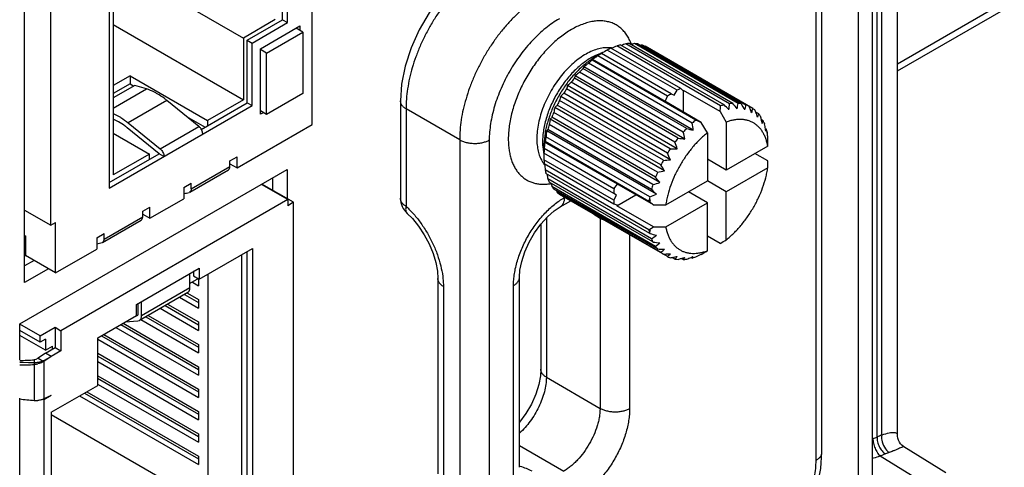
# Model space of a CAD drawing. Header units: inches. Extents: x 0 to 34, y 0 to 22.
# Tile 40 of 133: x 4.2 to 5.2, y 14.8 to 15.3. Entities that reach past the tile are written whole.
import ezdxf

# ---------------------------------------------------------------- set-up
doc = ezdxf.new("R2010")
doc.units = ezdxf.units.IN
doc.header["$LTSCALE"] = 1.87
doc.header["$MEASUREMENT"] = 0
doc.layers.get('0').update_dxf_attribs({"linetype": 'CONTINUOUS'})
doc.layers.add('02___PRT_ALL_AXES', color=7, linetype='CONTINUOUS')

msp = doc.modelspace()

# ---------------------------------------------------------------- linework, layer by layer
at = {"color": 3, "linetype": 'Continuous'}
for p, q in [((4.1648, 15.0048), (4.1648, 15.7825)), ((5.0934, 15.6977), (5.0934, 14.788)), ((4.1595, 14.9595), (4.4523, 15.1285)), ((4.4523, 15.1285), (4.4523, 15.0969)), ((4.1911, 15.0199), (4.1648, 15.0048)), ((4.1595, 14.9201), (4.1595, 14.9595)), ((4.1595, 14.6261), (4.1595, 14.878))]:
    msp.add_line(p, q, dxfattribs=at)
at = {"color": 7, "linetype": 'Continuous'}
for p, q in [((4.1934, 15.0675), (4.1934, 15.7105)), ((5.1213, 14.8374), (5.1213, 15.7137)), ((5.099, 14.8356), (5.099, 15.7009)), ((5.104, 14.8376), (5.104, 15.7038)), ((4.2576, 15.4071), (4.2576, 15.1083)), ((4.2618, 15.4095), (4.2618, 15.1227)), ((5.0385, 14.8192), (5.0385, 15.3766)), ((5.032, 14.81), (5.032, 15.3674)), ((4.2618, 15.3551), (4.4045, 15.2727)), ((4.4798, 15.1778), (4.4798, 15.3281)), ((4.4475, 15.2926), (4.4475, 15.3156)), ((4.4528, 15.2895), (4.4528, 15.3125)), ((5.1213, 15.2443), (5.2383, 15.3119)), ((5.1213, 15.2367), (5.2373, 15.3037)), ((4.4395, 15.2929), (4.4045, 15.2727)), ((4.4087, 15.2702), (4.4475, 15.2926)), ((4.414, 15.2672), (4.4528, 15.2895)), ((4.4475, 15.2926), (4.4528, 15.2895)), ((4.2618, 15.2874), (4.4045, 15.205)), ((4.4231, 15.2608), (4.4665, 15.2859)), ((4.43, 15.2562), (4.4697, 15.2791)), ((4.4697, 15.2791), (4.4623, 15.2834)), ((4.4665, 15.2859), (4.4665, 15.281)), ((4.4697, 15.2791), (4.4697, 15.2118)), ((4.4045, 15.2727), (4.4045, 15.205)), ((4.4087, 15.2702), (4.414, 15.2672)), ((4.4087, 15.2017), (4.4087, 15.2702)), ((4.414, 15.1986), (4.414, 15.2672)), ((4.4231, 15.1891), (4.4231, 15.2608)), ((4.43, 15.2562), (4.4231, 15.2601)), ((4.43, 15.1888), (4.43, 15.2562)), ((4.8797, 15.2154), (4.8033, 15.2595)), ((4.8838, 15.2173), (4.8073, 15.2615)), ((4.9272, 15.1983), (4.8136, 15.264)), ((4.9312, 15.1995), (4.8175, 15.2651)), ((4.9372, 15.2007), (4.8236, 15.2664)), ((4.941, 15.2011), (4.8273, 15.2667)), ((4.9466, 15.201), (4.833, 15.2667)), ((4.9501, 15.2006), (4.8364, 15.2662)), ((4.9552, 15.1992), (4.8416, 15.2649)), ((4.9628, 15.1954), (4.8447, 15.2636)), ((4.787, 15.2493), (4.7866, 15.2484)), ((4.9002, 15.1827), (4.7866, 15.2484)), ((4.8667, 15.2033), (4.787, 15.2493)), ((4.7959, 15.2559), (4.7902, 15.2536)), ((4.7906, 15.2523), (4.7968, 15.2559)), ((4.8693, 15.209), (4.7929, 15.2531)), ((4.7968, 15.2559), (4.7969, 15.2559)), ((4.8734, 15.2117), (4.7969, 15.2558)), ((4.8865, 15.1697), (4.7729, 15.2353)), ((4.7774, 15.2411), (4.7766, 15.2392)), ((4.8903, 15.1736), (4.7766, 15.2392)), ((4.8975, 15.1717), (4.7774, 15.2411)), ((4.8963, 15.1794), (4.7827, 15.245)), ((4.2804, 15.2314), (4.2618, 15.2206)), ((4.2804, 15.2314), (4.3653, 15.1824)), ((4.2804, 15.2314), (4.2804, 15.2225)), ((4.8774, 15.1586), (4.7637, 15.2242)), ((4.8809, 15.1631), (4.7672, 15.2287)), ((4.8884, 15.162), (4.7682, 15.2314)), ((4.2804, 15.2225), (4.2618, 15.2118)), ((4.2857, 15.2208), (4.2618, 15.207)), ((4.2618, 15.196), (4.2982, 15.2169)), ((4.2804, 15.2225), (4.2845, 15.2201)), ((4.2982, 15.2169), (4.2857, 15.2208)), ((4.8723, 15.1513), (4.7586, 15.217)), ((4.88, 15.1512), (4.7598, 15.2206)), ((4.8765, 15.2099), (4.8797, 15.2154)), ((4.8838, 15.2173), (4.8864, 15.2147)), ((4.8864, 15.2147), (4.8869, 15.2153)), ((4.9269, 15.1922), (4.8869, 15.2153)), ((4.8869, 15.1915), (4.8869, 15.2153)), ((4.3207, 15.2043), (4.2782, 15.1798)), ((4.3557, 15.1758), (4.3207, 15.2043)), ((4.4045, 15.205), (4.3653, 15.1824)), ((4.4697, 15.2118), (4.43, 15.1888)), ((4.5767, 15.2039), (4.5767, 15.0971)), ((4.8647, 15.1387), (4.751, 15.2044)), ((4.8724, 15.1394), (4.7523, 15.2088)), ((4.8692, 15.1465), (4.7555, 15.2121)), ((4.8662, 15.2034), (4.8667, 15.2033)), ((4.9062, 15.1803), (4.8662, 15.2034)), ((4.8667, 15.2033), (4.8693, 15.209)), ((4.8734, 15.2117), (4.8765, 15.2099)), ((4.2576, 15.1083), (4.414, 15.1986)), ((4.3584, 15.1726), (4.4087, 15.2017)), ((4.4087, 15.2017), (4.414, 15.1986)), ((4.43, 15.1888), (4.4231, 15.1928)), ((4.6416, 15.161), (4.5827, 15.195)), ((4.5827, 15.195), (4.5827, 15.0883)), ((4.866, 15.1271), (4.7458, 15.1964)), ((4.862, 15.1337), (4.7484, 15.1993)), ((4.9269, 15.1922), (4.9336, 15.1806)), ((4.9692, 15.1896), (4.9662, 15.1913)), ((4.2618, 15.1901), (4.2677, 15.1871)), ((4.2677, 15.181), (4.2618, 15.1839)), ((4.3421, 15.1868), (4.3626, 15.175)), ((4.3653, 15.1824), (4.3653, 15.1766)), ((4.4262, 15.1909), (4.4231, 15.1891)), ((4.8608, 15.1143), (4.7407, 15.1837)), ((4.8562, 15.1204), (4.7425, 15.186)), ((4.8583, 15.1256), (4.7447, 15.1912)), ((4.9336, 15.1806), (4.9336, 15.128)), ((4.9742, 15.1819), (4.9722, 15.1831)), ((4.3122, 15.1459), (4.2772, 15.1744)), ((4.2782, 15.1798), (4.3133, 15.1513)), ((4.3133, 15.1513), (4.3557, 15.1758)), ((4.3976, 15.1303), (4.4798, 15.1778)), ((4.7381, 15.1725), (4.7369, 15.171)), ((4.8571, 15.1016), (4.7369, 15.171)), ((4.8518, 15.1069), (4.7381, 15.1725)), ((4.8533, 15.1121), (4.7396, 15.1778)), ((4.9129, 15.1687), (4.9062, 15.1803)), ((4.9777, 15.1727), (4.9766, 15.1733)), ((4.977, 15.1708), (4.9777, 15.1727)), ((4.9784, 15.17), (4.9783, 15.1694)), ((4.2618, 15.1686), (4.3016, 15.1456)), ((4.6416, 15.161), (4.6416, 14.6036)), ((4.6739, 15.1607), (4.6739, 14.6033)), ((4.7352, 15.1593), (4.7346, 15.1585)), ((4.8488, 15.0937), (4.7352, 15.1593)), ((4.8498, 15.0988), (4.7361, 15.1644)), ((4.9129, 15.1687), (4.9129, 15.1161)), ((4.7325, 15.1536), (4.7333, 15.1475)), ((4.7338, 15.1539), (4.7338, 15.1467)), ((4.8106, 15.1074), (4.7342, 15.1515)), ((4.8143, 15.1125), (4.7346, 15.1585)), ((4.9791, 15.1543), (4.9336, 15.128)), ((4.2576, 15.1144), (4.3122, 15.1459)), ((4.3016, 15.1456), (4.2618, 15.1227)), ((4.3016, 15.1398), (4.3016, 15.1456)), ((4.3175, 15.1429), (4.3122, 15.1459)), ((4.3897, 15.138), (4.3976, 15.1426)), ((4.3897, 15.1319), (4.3897, 15.138)), ((4.3976, 15.1303), (4.3976, 15.1426)), ((4.8103, 15.1025), (4.7339, 15.1467)), ((4.8103, 15.0952), (4.7339, 15.1393)), ((4.9336, 15.128), (4.9129, 15.14)), ((4.9792, 15.1382), (4.9651, 15.1463)), ((4.3457, 15.1039), (4.3881, 15.1284)), ((4.3472, 15.1074), (4.3897, 15.1319)), ((4.3897, 15.1349), (4.3976, 15.1303)), ((4.8106, 15.0907), (4.7342, 15.1348)), ((4.8488, 15.0625), (4.7352, 15.1282)), ((4.9791, 15.1305), (4.9336, 15.1042)), ((4.4364, 15.1193), (4.4364, 15.1061)), ((4.8498, 15.0585), (4.7361, 15.1242)), ((4.8518, 15.0527), (4.7381, 15.1183)), ((4.8673, 15.0898), (4.9129, 15.1161)), ((4.9336, 15.1042), (4.9129, 15.1161)), ((4.3393, 15.1089), (4.3472, 15.1135)), ((4.3393, 15.1089), (4.3393, 15.0966)), ((4.3472, 15.1074), (4.3472, 15.1135)), ((4.4533, 15.0957), (4.4244, 15.1124)), ((4.4596, 15.0927), (4.4249, 15.1127)), ((4.8533, 15.0493), (4.7396, 15.1149)), ((4.8562, 15.0444), (4.7425, 15.11)), ((4.8583, 15.0416), (4.7447, 15.1072)), ((4.8106, 15.1074), (4.8143, 15.1125)), ((4.854, 15.0898), (4.8139, 15.1129)), ((4.8143, 15.1125), (4.8139, 15.1129)), ((4.4533, 15.0957), (4.2046, 14.9521)), ((4.3021, 15.0752), (4.3393, 15.0966)), ((4.3457, 15.1039), (4.3451, 15.1037)), ((4.4533, 15.0957), (4.4533, 15.089)), ((4.862, 15.0378), (4.7484, 15.1035)), ((4.8692, 15.0332), (4.751, 15.1014)), ((4.7515, 15.0876), (4.7633, 15.0944)), ((4.7561, 15.0979), (4.7567, 15.0982)), ((4.8135, 15.1007), (4.8103, 15.1025)), ((4.8103, 15.0952), (4.8135, 15.1007)), ((4.8139, 15.089), (4.8346, 15.1009)), ((4.8502, 15.0954), (4.8491, 15.0954)), ((4.9129, 15.0922), (4.8922, 15.1042)), ((4.9336, 15.0516), (4.9336, 15.1042)), ((4.1648, 15.0841), (4.1934, 15.0675)), ((4.2942, 15.0829), (4.3021, 15.0875)), ((4.3021, 15.0752), (4.3021, 15.0875)), ((4.4596, 15.0927), (4.4533, 15.089)), ((4.4596, 14.7253), (4.4596, 15.0927)), ((4.8143, 15.0897), (4.8106, 15.0907)), ((4.8139, 15.089), (4.8143, 15.0897)), ((4.854, 15.0659), (4.8139, 15.089)), ((4.8488, 15.0937), (4.8498, 15.093)), ((4.854, 15.0898), (4.8673, 15.0898)), ((4.8673, 15.0659), (4.9129, 15.0922)), ((4.9129, 15.0396), (4.9129, 15.0922)), ((4.2502, 15.0488), (4.2926, 15.0733)), ((4.2518, 15.0522), (4.2942, 15.0767)), ((4.2942, 15.0767), (4.2942, 15.0829)), ((4.2942, 15.0798), (4.3021, 15.0752)), ((4.7365, 15.0755), (4.7365, 14.901)), ((4.7886, 15.0797), (4.7954, 15.0753)), ((4.7954, 15.0753), (4.7954, 14.867)), ((4.1934, 15.0675), (4.1987, 15.0706)), ((4.1987, 15.0155), (4.1987, 15.0706)), ((4.7305, 15.0689), (4.7305, 14.9099)), ((4.854, 15.0659), (4.8673, 15.0659)), ((4.1648, 15.0565), (4.1659, 15.0559)), ((4.1648, 15.0553), (4.1659, 15.0559)), ((4.1659, 15.0559), (4.1659, 15.0345)), ((4.2438, 15.0538), (4.2518, 15.0584)), ((4.2438, 15.0538), (4.2438, 15.0415)), ((4.2518, 15.0522), (4.2518, 15.0584)), ((4.8277, 15.0571), (4.8277, 14.8667)), ((4.8491, 15.0611), (4.8502, 15.0612)), ((4.9269, 15.0476), (4.9129, 15.0558)), ((4.1987, 15.0155), (4.2438, 15.0415)), ((4.2502, 15.0488), (4.2496, 15.0486)), ((4.3562, 15.0085), (4.4146, 15.0421)), ((4.4146, 15.0421), (4.4146, 14.7237)), ((4.1648, 15.0339), (4.1659, 15.0345)), ((4.1987, 15.0155), (4.1659, 15.0345)), ((4.4029, 14.7305), (4.4029, 15.0354)), ((4.4082, 15.0385), (4.4082, 14.7274)), ((4.8774, 15.0306), (4.8744, 15.0323)), ((4.8865, 15.0301), (4.8846, 15.0312)), ((4.8963, 15.0317), (4.8952, 15.0323)), ((4.8963, 15.0317), (4.8975, 15.0332)), ((4.1751, 15.0291), (4.1648, 15.0232)), ((4.2873, 14.9809), (4.3562, 15.0207)), ((4.3562, 15.0207), (4.3562, 15.0085)), ((4.3459, 14.9991), (4.3459, 15.0137)), ((4.3552, 15.0091), (4.3459, 15.0037)), ((4.3499, 15.0175), (4.3499, 15.0121)), ((4.3499, 15.0121), (4.3562, 15.0085)), ((4.3552, 15.0085), (4.3552, 15.0014)), ((4.3658, 14.7519), (4.3658, 15.014)), ((4.6176, 15.0093), (4.6176, 14.7953)), ((4.7071, 14.8024), (4.7071, 15.0107)), ((4.3459, 14.9991), (4.2929, 14.9685)), ((4.3458, 14.9975), (4.3459, 14.9991)), ((4.3486, 15.0053), (4.3552, 15.0014)), ((4.6237, 15.0005), (4.6237, 14.7864)), ((4.7005, 14.7932), (4.7005, 15.0015)), ((4.3436, 14.994), (4.2905, 14.9634)), ((4.3346, 14.9888), (4.3552, 14.9769)), ((4.3399, 14.9919), (4.3552, 14.9831)), ((4.3431, 14.9931), (4.3552, 14.9861)), ((4.2873, 14.9687), (4.2873, 14.9809)), ((4.2889, 14.9815), (4.2889, 14.9708)), ((4.2929, 14.9685), (4.2929, 14.9841)), ((4.3134, 14.9766), (4.3552, 14.9524)), ((4.3187, 14.9796), (4.3552, 14.9586)), ((4.3214, 14.9812), (4.3552, 14.9616)), ((4.3552, 14.9861), (4.3552, 14.9769)), ((4.2449, 14.9442), (4.2873, 14.9687)), ((4.2877, 14.9682), (4.2869, 14.968)), ((4.2975, 14.9674), (4.3552, 14.9341)), ((4.3001, 14.9689), (4.3552, 14.9371)), ((4.1818, 14.9463), (4.1594, 14.9592)), ((4.1818, 14.9463), (4.1982, 14.9558)), ((4.1982, 14.9558), (4.2046, 14.9521)), ((4.1982, 14.9558), (4.1982, 14.9337)), ((4.2648, 14.9557), (4.3552, 14.9035)), ((4.2701, 14.9587), (4.3552, 14.9096)), ((4.2727, 14.9602), (4.3552, 14.9126)), ((4.2751, 14.9616), (4.2889, 14.9628)), ((4.2889, 14.9628), (4.2905, 14.9634)), ((4.2922, 14.9643), (4.3552, 14.9279)), ((4.3552, 14.9616), (4.3552, 14.9524)), ((4.1818, 14.9396), (4.1595, 14.9524)), ((4.1876, 14.9307), (4.1595, 14.9469)), ((4.1818, 14.9396), (4.1818, 14.9463)), ((4.2046, 14.9521), (4.2046, 14.9301)), ((4.2449, 14.8921), (4.2449, 14.9442)), ((4.2489, 14.9465), (4.3552, 14.8851)), ((4.2515, 14.948), (4.3552, 14.8881)), ((4.1876, 14.9429), (4.1818, 14.9396)), ((4.1876, 14.9429), (4.1876, 14.9307)), ((4.1876, 14.9307), (4.1955, 14.9353)), ((4.1876, 14.9276), (4.1982, 14.9337)), ((4.1955, 14.9322), (4.1955, 14.9353)), ((4.1982, 14.9337), (4.2046, 14.9301)), ((4.2449, 14.9427), (4.3552, 14.879)), ((4.3552, 14.9371), (4.3552, 14.9279)), ((4.1797, 14.9221), (4.1769, 14.9205)), ((4.1876, 14.9276), (4.1797, 14.9221)), ((4.1797, 14.9221), (4.186, 14.9185)), ((4.194, 14.9239), (4.186, 14.9185)), ((4.194, 14.9239), (4.1876, 14.9276)), ((4.2046, 14.9301), (4.194, 14.9239)), ((4.2449, 14.9273), (4.3552, 14.8637)), ((4.2449, 14.9243), (4.3552, 14.8606)), ((4.1754, 14.9202), (4.1753, 14.9151)), ((4.1753, 14.9151), (4.1753, 14.8757)), ((4.1769, 14.9205), (4.1754, 14.9202)), ((4.186, 14.9185), (4.186, 14.8773)), ((4.2449, 14.9182), (4.3552, 14.8545)), ((4.3552, 14.9126), (4.3552, 14.9035)), ((4.2445, 14.9), (4.3552, 14.8361)), ((4.2449, 14.9028), (4.3552, 14.8392)), ((4.7365, 14.901), (4.7954, 14.867)), ((4.194, 14.8627), (4.2449, 14.8921)), ((4.2455, 14.8933), (4.3552, 14.83)), ((4.194, 14.8811), (4.186, 14.8765)), ((4.194, 14.8811), (4.186, 14.8773)), ((4.225, 14.8806), (4.3552, 14.8055)), ((4.2303, 14.8837), (4.3552, 14.8116)), ((4.233, 14.8852), (4.3552, 14.8147)), ((4.3552, 14.8881), (4.3552, 14.879)), ((4.186, 14.8765), (4.1851, 14.877)), ((4.186, 14.8765), (4.186, 14.6254)), ((4.194, 14.8627), (4.194, 14.6484)), ((4.194, 14.8603), (4.3658, 14.7611)), ((4.3552, 14.8637), (4.3552, 14.8545)), ((4.3552, 14.8392), (4.3552, 14.83)), ((4.7071, 14.8262), (4.7556, 14.7982)), ((5.1281, 14.8253), (5.1742, 14.7968)), ((4.3552, 14.8147), (4.3552, 14.8055)), ((5.1082, 14.8171), (5.1023, 14.8147)), ((5.1365, 14.7936), (5.1023, 14.8147))]:
    msp.add_line(p, q, dxfattribs=at)
at = {"color": 40, "linetype": 'Continuous'}
for p, q in [((4.186, 14.9194), (4.194, 14.9239)), ((4.1626, 14.9172), (4.1595, 14.9174)), ((4.169, 14.9169), (4.1626, 14.9172)), ((4.1753, 14.9168), (4.169, 14.9169))]:
    msp.add_line(p, q, dxfattribs=at)
at = {"color": 7, "linetype": 'Continuous'}
for points in [[(4.6648, 15.3565), (4.6498, 15.3465), (4.6345, 15.3331), (4.6204, 15.3175), (4.6079, 15.3002), (4.5971, 15.2815), (4.5883, 15.2619), (4.5818, 15.2419), (4.5779, 15.222), (4.5767, 15.2039)], [(4.7071, 15.0107), (4.7076, 15.0184), (4.7095, 15.028), (4.7128, 15.0384), (4.7175, 15.049), (4.7234, 15.0593), (4.7303, 15.0687), (4.7376, 15.0768), (4.745, 15.0832), (4.7515, 15.0876)], [(4.584, 15.0805), (4.5897, 15.0748), (4.5964, 15.0666), (4.6027, 15.0572), (4.608, 15.0471), (4.6123, 15.0367), (4.6153, 15.0266), (4.6171, 15.0173), (4.6176, 15.0093)], [(4.7305, 14.9099), (4.73, 14.9028), (4.7282, 14.893), (4.7249, 14.8824), (4.7201, 14.8716), (4.7141, 14.8612), (4.7071, 14.8517), (4.7071, 14.8516)], [(5.1281, 14.8253), (5.1278, 14.8254), (5.1261, 14.8267), (5.1246, 14.8283), (5.1233, 14.8301), (5.1223, 14.8322), (5.1216, 14.8344), (5.1213, 14.8365), (5.1213, 14.8374)], [(4.9504, 14.6666), (4.9654, 14.6766), (4.9807, 14.69), (4.9948, 14.7056), (5.0073, 14.723), (5.0181, 14.7417), (5.0269, 14.7612), (5.0334, 14.7812), (5.0373, 14.8012), (5.0385, 14.8192)]]:
    msp.add_lwpolyline(points, dxfattribs=at)
for centre, radius, start, end in [((4.7804, 15.2482), 0.0524, 19.7435, 21.4517), ((4.8125, 15.2081), 0.0506, 108.0718, 109.1771), ((4.9841, 14.9311), 0.3749, 118.8419, 119.9698), ((4.8121, 15.2093), 0.0493, 107.2148, 108.0729), ((4.8398, 15.1896), 0.0789, 114.3139, 117.5732), ((4.8036, 15.2325), 0.0296, 82.5523, 83.6521), ((4.8037, 15.2333), 0.0288, 80.1536, 82.5607), ((4.9918, 14.8795), 0.4237, 114.8722, 115.7418), ((4.833, 15.2065), 0.0606, 104.7665, 108.6506), ((4.9895, 14.8235), 0.4729, 110.5387, 111.1766), ((4.83, 15.2205), 0.0463, 93.337, 97.9832), ((4.975, 14.7647), 0.5216, 105.7951, 106.2197), ((4.83, 15.2301), 0.0367, 79.8686, 85.2961), ((4.9496, 14.688), 0.5869, 100.6034, 100.8138), ((4.8311, 15.2347), 0.0319, 64.7815, 70.7501), ((4.8631, 15.1549), 0.1208, 129.2896, 131.7446), ((4.8331, 15.1793), 0.0844, 123.3112, 123.8788), ((4.8301, 15.1839), 0.079, 120.0116, 123.3532), ((4.9599, 14.9904), 0.3114, 123.1043, 123.7435), ((4.9695, 14.9757), 0.3289, 122.8909, 123.1062), ((4.9789, 14.9612), 0.3461, 122.5015, 122.8885), ((4.8502, 15.1717), 0.0996, 122.3584, 125.1481), ((4.9174, 15.0566), 0.2298, 128.9726, 130.4796), ((4.8762, 15.1412), 0.1397, 135.4366, 137.6656), ((4.9467, 15.018), 0.28, 125.8606, 127.2105), ((4.8836, 15.0904), 0.1797, 131.8462, 133.5658), ((4.887, 15.1319), 0.154, 141.0636, 143.1541), ((4.8144, 15.2127), 0.0499, 157.9195, 161.2862), ((4.8931, 15.1276), 0.1615, 146.3854, 148.4115), ((4.8405, 15.1922), 0.0856, 160.6457, 163.2062), ((4.9162, 15.1455), 0.0789, 114.3139, 117.5732), ((4.8928, 15.1276), 0.1612, 151.5869, 153.6162), ((4.8748, 15.1725), 0.1278, 163.4663, 165.5502), ((4.8478, 15.1182), 0.1317, 134.4788, 136.5016), ((4.9267, 15.1275), 0.0996, 122.3584, 125.1481), ((4.9153, 15.1555), 0.1744, 166.4067, 168.1785), ((4.8127, 15.139), 0.0881, 136.8296, 139.3151), ((4.6042, 15.2123), 0.3234, 356.4331, 357.5176), ((4.9463, 15.1419), 0.0595, 104.7321, 108.685), ((4.0268, 14.2949), 1.2792, 44.6695, 45.0063), ((4.667, 15.2284), 0.2717, 352.7676, 354.1591), ((4.9436, 15.1556), 0.0456, 93.2979, 98.0223), ((4.23, 14.6473), 0.9012, 37.4349, 37.9185), ((4.7263, 15.2357), 0.223, 349.4962, 351.0491), ((4.9437, 15.1649), 0.0363, 79.8345, 85.3302), ((4.3321, 14.8254), 0.723, 30.647, 31.2575), ((4.7845, 15.235), 0.1744, 346.4067, 348.1785), ((4.9448, 15.1693), 0.0318, 64.7674, 70.7642), ((4.3705, 14.9229), 0.649, 24.7915, 25.0764), ((4.4224, 14.9469), 0.5918, 24.3499, 24.7917), ((4.839, 15.2273), 0.1278, 343.4663, 345.5502), ((4.9446, 15.1692), 0.0319, 49.2561, 55.2248), ((4.4118, 14.9984), 0.5869, 19.1865, 19.3968), ((4.4585, 15.0146), 0.5375, 18.5823, 19.1891), ((4.96, 15.1431), 0.223, 169.4962, 171.0491), ((4.7812, 15.1521), 0.0514, 138.7615, 142.029), ((4.8855, 15.1309), 0.1532, 156.841, 158.9416), ((4.9759, 15.0903), 0.1195, 129.2759, 131.7583), ((5.8521, 17.4904), 2.4962, 247.5854, 247.7342), ((4.8873, 15.2143), 0.0856, 340.6457, 343.2062), ((4.9411, 15.1659), 0.0367, 34.7092, 40.1371), ((4.4656, 15.0588), 0.5217, 13.7803, 14.2048), ((4.513, 15.0704), 0.4728, 13.2979, 13.781), ((4.9269, 15.1979), 0.0499, 337.9195, 341.2862), ((4.9328, 15.1611), 0.0463, 22.0208, 26.6675), ((5.0064, 15.1368), 0.2717, 172.7676, 174.1591), ((4.8717, 15.1357), 0.1386, 162.3258, 164.5727), ((4.989, 15.0763), 0.1386, 135.4277, 137.6745), ((5.2213, 16.4088), 1.2788, 254.995, 255.3319), ((4.4564, 15.1059), 0.446, 8.4808, 9.4809), ((4.5092, 15.1008), 0.4729, 8.8231, 9.4609), ((4.5568, 15.1082), 0.4248, 8.4743, 8.8144), ((4.9203, 15.157), 0.0595, 12.6737, 15.2663), ((4.9226, 15.1575), 0.0572, 11.9554, 12.6634), ((4.7993, 15.1589), 0.067, 179.9765, 184.5233), ((4.8185, 15.1536), 0.0847, 176.1231, 176.6882), ((4.8531, 15.1401), 0.1194, 168.2423, 170.7249), ((5, 15.0668), 0.1532, 141.0586, 143.1591), ((5.005, 16.0555), 0.9011, 262.0826, 262.5663), ((4.4135, 15.0498), 0.488, 13.3016, 14.2234), ((4.9188, 15.1559), 0.0611, 11.8425, 12.7923), ((4.9131, 15.1555), 0.0669, 11.3882, 11.9973), ((4.534, 15.1288), 0.4465, 4.9671, 5.125), ((4.9172, 15.1556), 0.0627, 10.911, 11.8445), ((4.5672, 15.1316), 0.4132, 4.2231, 4.9724), ((2.3432, 15.1926), 2.6362, 359.1693, 359.3369), ((4.8142, 15.1538), 0.0804, 176.6753, 179.9551), ((4.832, 15.1427), 0.0982, 174.8333, 177.6626), ((5.0764, 15.1366), 0.3426, 177.1072, 177.4995), ((5.0628, 15.1372), 0.3289, 176.8927, 177.1067), ((5.0406, 15.1385), 0.3067, 176.2506, 176.8995), ((5.0065, 15.0621), 0.1612, 146.3838, 148.4131), ((4.8881, 15.8741), 0.7229, 268.7432, 269.3538), ((4.3715, 14.9803), 0.5364, 18.5781, 19.4162), ((4.7591, 15.1538), 0.0316, 210.1808, 216.2787), ((4.7832, 15.157), 0.0507, 190.823, 191.9872), ((4.7818, 15.1568), 0.0493, 191.9904, 192.7739), ((5.0972, 15.1468), 0.3634, 180.0093, 181.1751), ((4.8114, 15.1426), 0.0776, 182.4018, 185.7151), ((5.0067, 15.0619), 0.1615, 151.5885, 153.6146), ((4.8114, 15.7578), 0.6214, 274.92, 275.6385), ((4.3253, 14.8918), 0.6005, 24.3496, 25.0929), ((2.3432, 15.1687), 2.6362, 359.1693, 359.3369), ((4.7574, 15.1526), 0.0296, 216.3546, 217.4548), ((4.7569, 15.1522), 0.029, 217.453, 219.8353), ((5.1462, 15.1651), 0.4127, 184.2461, 185.1388), ((4.7936, 15.1398), 0.0595, 191.3177, 195.2711), ((4.7563, 15.6708), 0.5547, 280.5977, 281.4083), ((4.2653, 14.7713), 0.6981, 30.6361, 31.2684), ((5.1947, 15.1945), 0.4629, 188.8163, 189.4678), ((4.7803, 15.1354), 0.0456, 201.9817, 206.7066), ((4.9999, 15.065), 0.154, 156.846, 158.9365), ((4.1702, 14.5858), 0.8696, 37.4261, 37.9272), ((4.7324, 15.1643), 0.0519, 278.1879, 280.2256), ((5.2483, 15.238), 0.5217, 193.7803, 194.2048), ((4.7321, 15.1659), 0.0534, 280.2139, 280.4282), ((4.7724, 15.1306), 0.0363, 214.6751, 220.1712), ((5.302, 15.2984), 0.5869, 199.1865, 199.3968), ((4.9085, 15.0985), 0.0982, 174.8333, 177.6626), ((4.9864, 15.0697), 0.1397, 162.3347, 164.5638), ((3.9796, 14.2344), 1.2336, 44.6633, 45.0125), ((4.7161, 15.5974), 0.5043, 285.7913, 286.6834), ((4.3293, 15.1587), 0.0573, 280.2598, 286.0641), ((4.5992, 15.0971), 0.0225, 180.0003, 227.617), ((4.7691, 15.1275), 0.0318, 229.242, 235.2389), ((4.8878, 15.0984), 0.0776, 182.4018, 185.7151), ((4.9555, 15.0763), 0.1081, 169.8199, 170.7488), ((4.9682, 15.0742), 0.121, 168.257, 169.8782), ((4.6882, 15.5301), 0.4606, 290.5345, 291.5031), ((4.9649, 15.0748), 0.1165, 169.7999, 171.0326), ((3.4126, 13.2273), 2.355, 52.2641, 52.3925), ((4.7418, 15.0746), 0.0535, 0.6634, 1.3249), ((4.6607, 15.3579), 0.3502, 302.4984, 302.6841), ((4.907, 15.0742), 0.0594, 191.3521, 192.7208), ((4.6745, 15.3364), 0.3246, 302.6779, 303.5581), ((4.9109, 15.0749), 0.0622, 190.9099, 192.7811), ((4.9069, 15.0741), 0.0592, 192.6616, 195.2653), ((5.1692, 16.2497), 1.2333, 254.9888, 255.3381), ((4.6877, 15.2796), 0.28, 305.8606, 307.2105), ((4.8947, 15.0701), 0.0463, 202.0208, 206.6675), ((3.5829, 17.3149), 2.6357, 300.66, 300.8276), ((4.2338, 15.1036), 0.0573, 280.2598, 286.0641), ((4.9732, 15.9104), 0.8695, 262.0738, 262.575), ((4.7116, 15.2231), 0.2298, 308.9726, 310.4796), ((4.8864, 15.0653), 0.0367, 214.7092, 220.1371), ((4.8738, 15.7395), 0.6981, 268.7324, 269.3647), ((4.7422, 15.1717), 0.1797, 311.8462, 313.5658), ((4.8829, 15.062), 0.0319, 229.2561, 235.2248), ((4.809, 15.6823), 0.6489, 274.924, 275.2093), ((4.8153, 15.6135), 0.5798, 275.2046, 275.6552), ((4.7769, 15.1271), 0.1317, 314.4788, 316.5016), ((4.8827, 15.0619), 0.0318, 244.7674, 250.7642), ((4.7643, 15.6088), 0.5869, 280.6034, 280.8138), ((4.7761, 15.5475), 0.5244, 280.8036, 281.4255), ((4.8131, 15.0909), 0.0881, 316.8296, 319.3151), ((4.8838, 15.0663), 0.0363, 259.8345, 265.3302), ((4.7389, 15.5321), 0.5216, 285.7951, 286.2197), ((4.7525, 15.4852), 0.4728, 286.219, 286.702), ((4.8479, 15.064), 0.0514, 318.7615, 322.029), ((4.8839, 15.0756), 0.0456, 273.2979, 278.0223), ((4.7279, 15.464), 0.4629, 290.5318, 291.1835), ((4.7417, 15.4284), 0.4247, 291.1853, 291.5254), ((4.8816, 15.0878), 0.058, 284.7173, 286.2907), ((4.8807, 15.0907), 0.061, 286.2889, 288.6524), ((4.7273, 15.4062), 0.4114, 294.8593, 295.7832), ((3.5622, 17.3029), 2.6357, 300.66, 300.8276), ((4.2832, 14.9685), 0.00969, 355.2019, 0.0711), ((4.1583, 15.1379), 0.2184, 270.2917, 274.4829), ((4.1591, 15.1424), 0.2279, 270.0776, 274.0886), ((4.1735, 14.9411), 0.026, 274.092, 275.7892), ((4.1736, 14.9406), 0.0255, 275.7372, 282.8791), ((4.1925, 15.1029), 0.2279, 261.6361, 265.6692), ((4.1773, 14.9012), 0.0256, 265.6231, 274.3563), ((5.0179, 15.0378), 0.2179, 290.5307, 291.8431), ((5.1266, 14.7758), 0.0659, 110.0787, 114.7715), ((5.0817, 14.8676), 0.0361, 289.0058, 290.5285), ((5.1312, 14.7676), 0.0546, 110.2175, 114.9297), ((4.6766, 14.7061), 0.1025, 72.3903, 72.6092)]:
    msp.add_arc(centre, radius, start, end, dxfattribs=at)
for points, knots in [([(4.6755, 15.3557), (4.6723, 15.3539), (4.6661, 15.35), (4.6571, 15.3433), (4.6482, 15.3356), (4.6396, 15.3271), (4.6314, 15.3179), (4.6236, 15.308), (4.6163, 15.2976), (4.6095, 15.2866), (4.6034, 15.2753), (4.598, 15.2638), (4.5934, 15.2521), (4.5895, 15.2403), (4.5865, 15.2287), (4.5843, 15.2172), (4.583, 15.206), (4.5827, 15.1986), (4.5827, 15.195)], [0, 0, 0, 0, 0.055941, 0.114343, 0.174973, 0.237539, 0.301709, 0.367111, 0.433347, 0.500006, 0.566664, 0.632901, 0.698301, 0.762469, 0.825034, 0.885662, 0.944061, 1, 1, 1, 1]), ([(4.7343, 15.3217), (4.7312, 15.3199), (4.725, 15.316), (4.7159, 15.3093), (4.7071, 15.3016), (4.6985, 15.2932), (4.6903, 15.2839), (4.6824, 15.2741), (4.6751, 15.2636), (4.6684, 15.2527), (4.6623, 15.2414), (4.6569, 15.2298), (4.6522, 15.2181), (4.6484, 15.2063), (4.6453, 15.1947), (4.6431, 15.1832), (4.6418, 15.172), (4.6415, 15.1646), (4.6416, 15.161)], [0, 0, 0, 0, 0.055941, 0.114343, 0.174972, 0.237539, 0.301709, 0.36711, 0.433347, 0.500006, 0.566664, 0.632901, 0.698301, 0.762469, 0.825034, 0.885662, 0.944061, 1, 1, 1, 1]), ([(4.7508, 15.2938), (4.7482, 15.2923), (4.7431, 15.2891), (4.7356, 15.2835), (4.7283, 15.2771), (4.7212, 15.2701), (4.7144, 15.2625), (4.7058, 15.2515), (4.6961, 15.2367), (4.6881, 15.2209), (4.6829, 15.2079), (4.6797, 15.1982), (4.6772, 15.1885), (4.6753, 15.179), (4.6742, 15.1698), (4.6739, 15.1637), (4.6739, 15.1607)], [0, 0, 0, 0, 0.05585, 0.114198, 0.174808, 0.237383, 0.301585, 0.367036, 0.500006, 0.632975, 0.698425, 0.762625, 0.825199, 0.885807, 0.944153, 1, 1, 1, 1]), ([(4.8291, 15.2673), (4.8284, 15.269), (4.8269, 15.2724), (4.8241, 15.2769), (4.8208, 15.2809), (4.8171, 15.2844), (4.813, 15.2871), (4.8085, 15.2893), (4.8036, 15.2907), (4.7985, 15.2915), (4.7931, 15.2916), (4.7875, 15.291), (4.7817, 15.2897), (4.7758, 15.2877), (4.7698, 15.2852), (4.7616, 15.2808), (4.7514, 15.2738), (4.7398, 15.2634), (4.729, 15.2512), (4.7192, 15.2376), (4.7107, 15.2229), (4.7049, 15.21), (4.7012, 15.1995), (4.6989, 15.1918), (4.6971, 15.1841), (4.6958, 15.1765), (4.695, 15.1692), (4.6948, 15.1643), (4.6948, 15.162)], [0, 0, 0, 0, 0.02524, 0.049374, 0.072613, 0.095225, 0.117521, 0.139835, 0.162498, 0.185817, 0.210055, 0.235422, 0.262065, 0.290082, 0.319511, 0.350352, 0.41602, 0.486417, 0.560438, 0.636725, 0.713773, 0.790034, 0.827408, 0.864029, 0.899734, 0.934385, 0.967854, 1, 1, 1, 1]), ([(4.8068, 15.2619), (4.8048, 15.2621), (4.8004, 15.2622), (4.7937, 15.261), (4.7868, 15.2587), (4.7798, 15.2552), (4.7728, 15.2507), (4.7659, 15.2451), (4.7592, 15.2387), (4.7529, 15.2316), (4.7471, 15.2237), (4.7418, 15.2153), (4.7371, 15.2066), (4.7332, 15.1976), (4.7301, 15.1886), (4.7278, 15.1796), (4.7264, 15.1708), (4.726, 15.1651), (4.726, 15.1623)], [0, 0, 0, 0, 0.044847, 0.092982, 0.144904, 0.20078, 0.260499, 0.323724, 0.389951, 0.458544, 0.528776, 0.599858, 0.670974, 0.741305, 0.810057, 0.876492, 0.94, 1, 1, 1, 1]), ([(4.7902, 15.2536), (4.7883, 15.2527), (4.7846, 15.2506), (4.7791, 15.247), (4.7736, 15.2428), (4.7683, 15.238), (4.7632, 15.2327), (4.7567, 15.2249), (4.7508, 15.2165), (4.7457, 15.2075), (4.7422, 15.2005), (4.7392, 15.1935), (4.7368, 15.1864), (4.7348, 15.1793), (4.7334, 15.1723), (4.7325, 15.1656), (4.7323, 15.1611), (4.7323, 15.1589)], [0, 0, 0, 0, 0.053935, 0.110695, 0.170069, 0.231775, 0.29546, 0.360728, 0.494175, 0.561476, 0.628501, 0.694775, 0.759837, 0.823248, 0.884636, 0.94367, 1, 1, 1, 1]), ([(4.786, 15.2494), (4.7826, 15.2471), (4.7758, 15.2418), (4.7665, 15.2325), (4.7579, 15.2218), (4.7502, 15.21), (4.7438, 15.1975), (4.7397, 15.1867), (4.7371, 15.1781), (4.7352, 15.1697), (4.7343, 15.1634), (4.734, 15.1593)], [0, 0, 0, 0, 0.116197, 0.239757, 0.368519, 0.499968, 0.631416, 0.760178, 0.822776, 0.883779, 1, 1, 1, 1]), ([(4.3101, 15.2116), (4.3091, 15.2122), (4.3053, 15.2143), (4.3012, 15.216), (4.2982, 15.2169)], [0, 0, 0, 0, 0.261833, 1, 1, 1, 1]), ([(4.3207, 15.2043), (4.3198, 15.205), (4.3164, 15.2076), (4.3129, 15.21), (4.3101, 15.2116)], [0, 0, 0, 0, 0.258346, 1, 1, 1, 1]), ([(4.5827, 15.195), (4.5818, 15.1956), (4.5801, 15.1968), (4.5782, 15.199), (4.5771, 15.201), (4.5767, 15.2027), (4.5767, 15.2035), (4.5767, 15.2039)], [0, 0, 0, 0, 0.287283, 0.545939, 0.779763, 0.890808, 1, 1, 1, 1]), ([(4.2677, 15.1871), (4.2686, 15.1866), (4.2722, 15.1844), (4.2757, 15.1818), (4.2782, 15.1798)], [0, 0, 0, 0, 0.241602, 1, 1, 1, 1]), ([(4.2772, 15.1744), (4.2764, 15.175), (4.2734, 15.1774), (4.2702, 15.1796), (4.2677, 15.181)], [0, 0, 0, 0, 0.258346, 1, 1, 1, 1]), ([(4.9791, 15.1543), (4.9788, 15.1558), (4.9782, 15.1586), (4.977, 15.1626), (4.9754, 15.1663), (4.9736, 15.1697), (4.9715, 15.1728), (4.969, 15.1755), (4.9664, 15.1778), (4.9634, 15.1798), (4.9603, 15.1814), (4.9569, 15.1825), (4.9533, 15.1832), (4.9496, 15.1836), (4.9457, 15.1835), (4.9417, 15.1829), (4.9376, 15.182), (4.9349, 15.1811), (4.9336, 15.1806)], [0, 0, 0, 0, 0.071022, 0.139087, 0.204293, 0.266894, 0.327268, 0.385877, 0.443251, 0.49999, 0.556728, 0.614104, 0.672714, 0.733091, 0.795696, 0.860905, 0.928974, 1, 1, 1, 1]), ([(4.3584, 15.1726), (4.3582, 15.1729), (4.3575, 15.1741), (4.3565, 15.1752), (4.3557, 15.1758)], [0, 0, 0, 0, 0.259391, 1, 1, 1, 1]), ([(4.36, 15.1674), (4.36, 15.1678), (4.3598, 15.1696), (4.3591, 15.1714), (4.3584, 15.1726)], [0, 0, 0, 0, 0.228956, 1, 1, 1, 1]), ([(4.6739, 15.1607), (4.6728, 15.1601), (4.6704, 15.159), (4.6664, 15.1578), (4.6621, 15.157), (4.6576, 15.1568), (4.6532, 15.1571), (4.6489, 15.1579), (4.645, 15.1592), (4.6426, 15.1604), (4.6416, 15.161)], [0, 0, 0, 0, 0.114566, 0.238412, 0.368688, 0.502228, 0.635456, 0.764824, 0.887241, 1, 1, 1, 1]), ([(4.6948, 15.162), (4.6948, 15.16), (4.6949, 15.1561), (4.6955, 15.1504), (4.6965, 15.145), (4.6978, 15.14), (4.6996, 15.1352), (4.7017, 15.1309), (4.7042, 15.127), (4.707, 15.1235), (4.7102, 15.1204), (4.7137, 15.1178), (4.7174, 15.1158), (4.7215, 15.1142), (4.7258, 15.1131), (4.7303, 15.1125), (4.735, 15.1125), (4.7381, 15.1128), (4.7397, 15.113)], [0, 0, 0, 0, 0.077135, 0.151287, 0.222355, 0.290369, 0.355485, 0.417937, 0.478047, 0.536218, 0.592956, 0.648837, 0.704481, 0.760525, 0.81758, 0.876206, 0.936882, 1, 1, 1, 1]), ([(4.726, 15.1623), (4.726, 15.16), (4.7263, 15.1555), (4.7273, 15.149), (4.7291, 15.1431), (4.7308, 15.1395), (4.7317, 15.1379)], [0, 0, 0, 0, 0.274849, 0.532897, 0.7741, 1, 1, 1, 1]), ([(4.9129, 15.1687), (4.9114, 15.1676), (4.9086, 15.1652), (4.9031, 15.1601), (4.8965, 15.153), (4.8893, 15.1436), (4.8829, 15.1334), (4.8773, 15.1228), (4.8728, 15.1118), (4.8699, 15.1026), (4.8682, 15.0952), (4.8676, 15.0916), (4.8673, 15.0898)], [0, 0, 0, 0, 0.058465, 0.118533, 0.242515, 0.370284, 0.500005, 0.629725, 0.757492, 0.881471, 0.941537, 1, 1, 1, 1]), ([(4.3133, 15.1513), (4.3146, 15.1503), (4.3165, 15.1476), (4.3175, 15.1444), (4.3175, 15.1429)], [0, 0, 0, 0, 0.511443, 1, 1, 1, 1]), ([(4.3881, 15.1284), (4.3886, 15.1287), (4.3895, 15.1298), (4.3897, 15.1311), (4.3897, 15.1319)], [0, 0, 0, 0, 0.449316, 1, 1, 1, 1]), ([(4.9336, 15.0516), (4.935, 15.0527), (4.9378, 15.0551), (4.9433, 15.0602), (4.9499, 15.0673), (4.9571, 15.0767), (4.9635, 15.0868), (4.9691, 15.0975), (4.9736, 15.1085), (4.9765, 15.1177), (4.9782, 15.125), (4.9788, 15.1287), (4.9791, 15.1305)], [0, 0, 0, 0, 0.058465, 0.118533, 0.242515, 0.370284, 0.500005, 0.629725, 0.757492, 0.881471, 0.941537, 1, 1, 1, 1]), ([(4.3472, 15.1074), (4.3472, 15.1066), (4.3471, 15.1053), (4.3462, 15.1042), (4.3457, 15.1039)], [0, 0, 0, 0, 0.550684, 1, 1, 1, 1]), ([(4.5827, 15.0883), (4.5818, 15.0888), (4.5801, 15.09), (4.5785, 15.0919), (4.5775, 15.0935), (4.577, 15.0947), (4.5767, 15.0959), (4.5767, 15.0967), (4.5767, 15.0971)], [0, 0, 0, 0, 0.28728, 0.545599, 0.665254, 0.77985, 0.890861, 1, 1, 1, 1]), ([(4.7005, 15.0015), (4.7005, 15.0036), (4.7007, 15.008), (4.7015, 15.0147), (4.7028, 15.0216), (4.7053, 15.031), (4.7097, 15.0428), (4.7165, 15.0565), (4.7249, 15.0693), (4.733, 15.0789), (4.7399, 15.0858), (4.7452, 15.0904), (4.7506, 15.0944), (4.7543, 15.0968), (4.7561, 15.0979)], [0, 0, 0, 0, 0.055833, 0.114202, 0.174818, 0.237396, 0.367007, 0.499994, 0.632982, 0.762595, 0.825175, 0.885793, 0.944165, 1, 1, 1, 1]), ([(4.7561, 15.0979), (4.7561, 15.0973), (4.7561, 15.0961), (4.7558, 15.094), (4.7552, 15.092), (4.7543, 15.0903), (4.7535, 15.0892), (4.7526, 15.0883), (4.7519, 15.0878), (4.7515, 15.0876)], [0, 0, 0, 0, 0.148455, 0.289516, 0.548479, 0.667868, 0.781831, 0.891929, 1, 1, 1, 1]), ([(4.5827, 15.0883), (4.5825, 15.0875), (4.5823, 15.0859), (4.5823, 15.084), (4.5826, 15.0827), (4.583, 15.0819), (4.5834, 15.0811), (4.5838, 15.0807), (4.584, 15.0805)], [0, 0, 0, 0, 0.303953, 0.566505, 0.683898, 0.793808, 0.898317, 1, 1, 1, 1]), ([(4.5827, 15.0883), (4.5842, 15.0869), (4.5871, 15.0841), (4.5927, 15.0781), (4.5993, 15.0698), (4.6063, 15.0589), (4.6124, 15.0474), (4.6172, 15.0355), (4.6209, 15.0235), (4.6228, 15.0137), (4.6235, 15.006), (4.6237, 15.0023), (4.6237, 15.0005)], [0, 0, 0, 0, 0.06, 0.12173, 0.24909, 0.379832, 0.511536, 0.64169, 0.767872, 0.887906, 0.945067, 1, 1, 1, 1]), ([(4.2926, 15.0733), (4.2931, 15.0736), (4.294, 15.0747), (4.2942, 15.076), (4.2942, 15.0767)], [0, 0, 0, 0, 0.449316, 1, 1, 1, 1]), ([(4.8002, 15.073), (4.7994, 15.0733), (4.7977, 15.074), (4.7961, 15.0748), (4.7954, 15.0753)], [0, 0, 0, 0, 0.515843, 1, 1, 1, 1]), ([(4.8673, 15.0659), (4.8676, 15.0645), (4.8682, 15.0617), (4.8694, 15.0577), (4.871, 15.054), (4.8728, 15.0505), (4.875, 15.0475), (4.8774, 15.0448), (4.8801, 15.0424), (4.883, 15.0405), (4.8861, 15.0389), (4.8895, 15.0378), (4.8931, 15.037), (4.8968, 15.0367), (4.9007, 15.0368), (4.9047, 15.0373), (4.9088, 15.0383), (4.9115, 15.0391), (4.9129, 15.0396)], [0, 0, 0, 0, 0.071022, 0.139087, 0.204293, 0.266894, 0.327269, 0.385877, 0.443252, 0.49999, 0.556728, 0.614104, 0.672715, 0.733091, 0.795696, 0.860905, 0.928974, 1, 1, 1, 1]), ([(4.2518, 15.0522), (4.2518, 15.0515), (4.2516, 15.0502), (4.2507, 15.0491), (4.2502, 15.0488)], [0, 0, 0, 0, 0.550684, 1, 1, 1, 1]), ([(4.6237, 15.0005), (4.6227, 15.001), (4.6211, 15.0022), (4.6191, 15.0044), (4.6181, 15.0064), (4.6177, 15.0081), (4.6176, 15.0089), (4.6176, 15.0093)], [0, 0, 0, 0, 0.287288, 0.545942, 0.779762, 0.890807, 1, 1, 1, 1]), ([(4.7005, 15.0015), (4.701, 15.0018), (4.702, 15.0024), (4.7037, 15.0037), (4.7051, 15.0052), (4.7061, 15.0069), (4.7067, 15.0081), (4.707, 15.0094), (4.7071, 15.0102), (4.7071, 15.0107)], [0, 0, 0, 0, 0.148452, 0.289511, 0.548473, 0.667862, 0.781826, 0.891926, 1, 1, 1, 1]), ([(4.3436, 14.994), (4.3438, 14.9941), (4.3444, 14.9946), (4.3453, 14.9957), (4.3456, 14.9968), (4.3458, 14.9975)], [0, 0, 0, 0, 0.228606, 0.466815, 1, 1, 1, 1]), ([(4.2889, 14.9708), (4.2889, 14.9705), (4.2888, 14.97), (4.2886, 14.9692), (4.2883, 14.9686), (4.2879, 14.9683), (4.2877, 14.9682)], [0, 0, 0, 0, 0.289342, 0.549003, 0.782113, 1, 1, 1, 1]), ([(4.2905, 14.9634), (4.2909, 14.9635), (4.2915, 14.964), (4.2922, 14.965), (4.2926, 14.9663), (4.2928, 14.9672), (4.2928, 14.9677)], [0, 0, 0, 0, 0.222962, 0.458197, 0.715691, 1, 1, 1, 1]), ([(4.186, 14.9185), (4.1855, 14.9182), (4.1834, 14.9169), (4.1811, 14.9161), (4.1792, 14.9157)], [0, 0, 0, 0, 0.235386, 1, 1, 1, 1]), ([(4.7365, 14.901), (4.7365, 14.8984), (4.736, 14.8931), (4.7344, 14.885), (4.7318, 14.8767), (4.7283, 14.8685), (4.7239, 14.8605), (4.7189, 14.8529), (4.7133, 14.846), (4.7092, 14.8419), (4.7071, 14.8399)], [0, 0, 0, 0, 0.111193, 0.230349, 0.355762, 0.485424, 0.617042, 0.748231, 0.876625, 1, 1, 1, 1]), ([(4.7365, 14.901), (4.7356, 14.9016), (4.7339, 14.9028), (4.732, 14.905), (4.7309, 14.907), (4.7305, 14.9086), (4.7305, 14.9095), (4.7305, 14.9099)], [0, 0, 0, 0, 0.287282, 0.545938, 0.779763, 0.890809, 1, 1, 1, 1]), ([(4.186, 14.8773), (4.185, 14.8768), (4.1828, 14.8761), (4.1805, 14.8757), (4.1792, 14.8757)], [0, 0, 0, 0, 0.473196, 1, 1, 1, 1]), ([(4.7954, 14.867), (4.7953, 14.8655), (4.7952, 14.8624), (4.7946, 14.8576), (4.7936, 14.8527), (4.7917, 14.846), (4.7886, 14.8376), (4.7837, 14.8279), (4.7777, 14.8187), (4.772, 14.8118), (4.7671, 14.8069), (4.7634, 14.8036), (4.7595, 14.8007), (4.7569, 14.799), (4.7556, 14.7982)], [0, 0, 0, 0, 0.055601, 0.113829, 0.174381, 0.236962, 0.366733, 0.499991, 0.63325, 0.763025, 0.825608, 0.886163, 0.944395, 1, 1, 1, 1]), ([(4.8277, 14.8667), (4.8277, 14.8646), (4.8275, 14.8602), (4.8267, 14.8535), (4.8254, 14.8466), (4.8229, 14.8372), (4.8186, 14.8254), (4.8117, 14.8117), (4.8033, 14.7989), (4.7953, 14.7893), (4.7883, 14.7824), (4.7831, 14.7778), (4.7777, 14.7738), (4.7739, 14.7714), (4.7721, 14.7703)], [0, 0, 0, 0, 0.055833, 0.114203, 0.174818, 0.237396, 0.367007, 0.499994, 0.632982, 0.762595, 0.825175, 0.885793, 0.944165, 1, 1, 1, 1]), ([(4.8277, 14.8667), (4.8266, 14.8661), (4.8242, 14.8649), (4.8202, 14.8637), (4.8159, 14.863), (4.8114, 14.8628), (4.807, 14.8631), (4.8027, 14.8639), (4.7988, 14.8652), (4.7964, 14.8664), (4.7954, 14.867)], [0, 0, 0, 0, 0.114566, 0.238412, 0.368688, 0.502228, 0.635456, 0.764824, 0.887241, 1, 1, 1, 1]), ([(5.099, 14.8356), (5.0989, 14.8339), (5.0992, 14.8302), (5.101, 14.825), (5.104, 14.8204), (5.1067, 14.8179), (5.1082, 14.8171)], [0, 0, 0, 0, 0.242687, 0.505143, 0.764782, 1, 1, 1, 1]), ([(5.104, 14.8376), (5.1037, 14.8359), (5.1039, 14.8312), (5.1064, 14.8243), (5.1101, 14.8201), (5.1123, 14.8188)], [0, 0, 0, 0, 0.248036, 0.641103, 1, 1, 1, 1]), ([(5.1213, 14.8374), (5.1213, 14.8378), (5.1212, 14.8386), (5.1204, 14.8396), (5.1191, 14.8402), (5.1173, 14.8404), (5.115, 14.8403), (5.1104, 14.8396), (5.1067, 14.8385), (5.104, 14.8376)], [0, 0, 0, 0, 0.060009, 0.11739, 0.18554, 0.276447, 0.398507, 0.557645, 1, 1, 1, 1]), ([(5.0944, 14.8338), (5.0943, 14.8321), (5.0948, 14.8285), (5.0965, 14.8233), (5.0989, 14.8185), (5.1011, 14.8158), (5.1023, 14.8147)], [0, 0, 0, 0, 0.243279, 0.511713, 0.773888, 1, 1, 1, 1]), ([(5.1281, 14.8253), (5.1281, 14.8253), (5.128, 14.8252), (5.1279, 14.8251), (5.1277, 14.825), (5.1271, 14.8247), (5.1261, 14.8243), (5.1245, 14.8236), (5.1223, 14.8227), (5.1196, 14.8216), (5.1162, 14.8202), (5.1137, 14.8193), (5.1123, 14.8188)], [0, 0, 0, 0, 0.002604, 0.011311, 0.026824, 0.049527, 0.11793, 0.219427, 0.356785, 0.532249, 0.746901, 1, 1, 1, 1]), ([(5.032, 14.81), (5.0325, 14.8103), (5.0334, 14.8109), (5.0351, 14.8123), (5.0366, 14.8138), (5.0376, 14.8154), (5.0381, 14.8167), (5.0385, 14.8179), (5.0385, 14.8188), (5.0385, 14.8192)], [0, 0, 0, 0, 0.148452, 0.289511, 0.548473, 0.667862, 0.781826, 0.891926, 1, 1, 1, 1]), ([(5.1023, 14.8147), (5.1016, 14.8145), (5.0987, 14.8134), (5.0957, 14.8126), (5.0934, 14.8122)], [0, 0, 0, 0, 0.243303, 1, 1, 1, 1]), ([(4.7076, 14.8038), (4.7098, 14.803), (4.7142, 14.8015), (4.7184, 14.7996), (4.7205, 14.7986)], [0, 0, 0, 0, 0.511741, 1, 1, 1, 1]), ([(4.9551, 14.6769), (4.9577, 14.6784), (4.9628, 14.6817), (4.9703, 14.6873), (4.9776, 14.6936), (4.9847, 14.7006), (4.9915, 14.7083), (5.0001, 14.7193), (5.0098, 14.7341), (5.0178, 14.7499), (5.023, 14.7629), (5.0262, 14.7726), (5.0287, 14.7822), (5.0306, 14.7917), (5.0317, 14.801), (5.032, 14.8071), (5.032, 14.81)], [0, 0, 0, 0, 0.05585, 0.114198, 0.174808, 0.237383, 0.301585, 0.367036, 0.500006, 0.632975, 0.698425, 0.762625, 0.825199, 0.885807, 0.944153, 1, 1, 1, 1])]:
    msp.add_open_spline(points, degree=3, knots=knots, dxfattribs=at)
at = {"color": 40, "linetype": 'Continuous'}
msp.add_open_spline([(4.186, 14.9194), (4.1858, 14.9193), (4.1855, 14.9191), (4.185, 14.9188), (4.1847, 14.9187), (4.1845, 14.9186), (4.1842, 14.9185), (4.1837, 14.9183), (4.1832, 14.9181), (4.1828, 14.9179), (4.1823, 14.9178), (4.1819, 14.9177), (4.1814, 14.9176), (4.1811, 14.9175), (4.1808, 14.9174), (4.1803, 14.9173), (4.1798, 14.9172), (4.1794, 14.9171), (4.1789, 14.9171), (4.1783, 14.917), (4.1777, 14.9169), (4.1772, 14.9169), (4.1765, 14.9169), (4.1758, 14.9168), (4.1753, 14.9168)], degree=3, knots=[0, 0, 0, 0, 0.0625, 0.125, 0.15625, 0.171875, 0.1875, 0.25, 0.3125, 0.34375, 0.375, 0.4375, 0.46875, 0.5, 0.53125, 0.5625, 0.625, 0.65625, 0.6875, 0.75, 0.8125, 0.84375, 0.875, 1, 1, 1, 1], dxfattribs=at)
at = {"layer": '02___PRT_ALL_AXES', "color": 3, "linetype": 'Continuous'}
msp.add_line((5.0781, 15.6888), (5.0781, 14.7666), dxfattribs=at)

doc.saveas('drawing.dxf')
